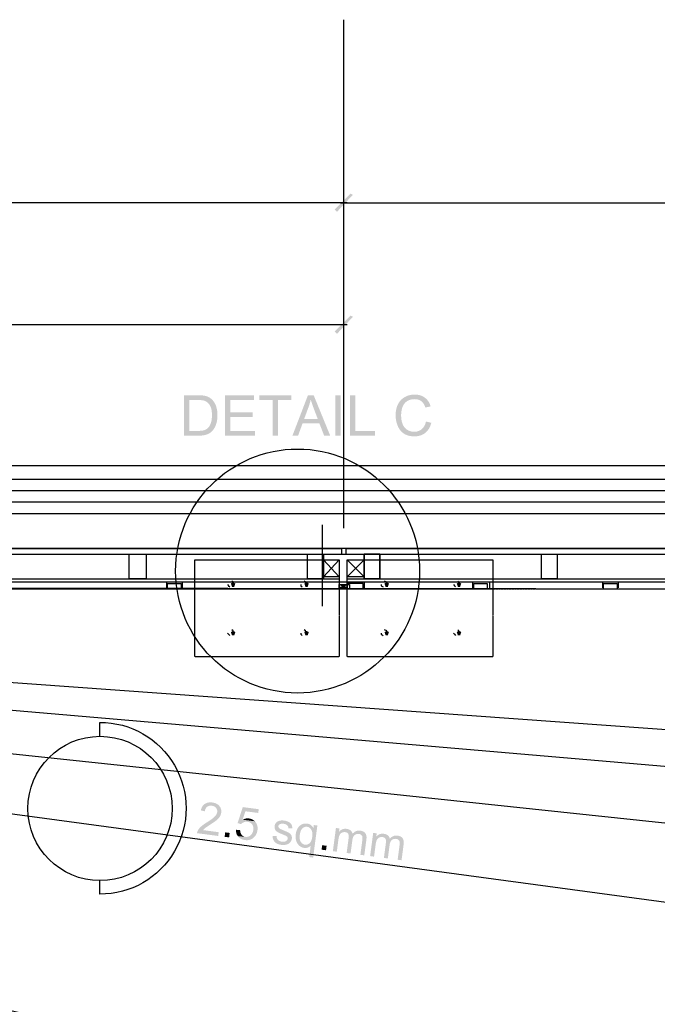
# Model space of a CAD drawing. Header units: millimetres. Extents: x 502444 to 745500, y -417645 to -375189.
# Tile 163 of 208: x 728527 to 730632, y -404149 to -400901. Entities that reach past the tile are written whole.
import ezdxf

# ---------------------------------------------------------------- set-up
doc = ezdxf.new("R2010")
doc.units = ezdxf.units.MM
doc.linetypes.add('PDF_IMPORT', pattern=[1, 0.8, -0.2])
doc.layers.add('PDF2_Geometry', color=7, linetype='Continuous')
doc.layers.add('PDF2_Solid Fills', color=7, linetype='Continuous')

msp = doc.modelspace()

# ---------------------------------------------------------------- hatches: boundary and pattern name
at = {"layer": 'PDF2_Solid Fills', "lineweight": 25, "true_color": 0x989898, "transparency": 33554559}
for points in [[(729574.59196, -401534.4156), (729626.76948, -401478.51112), (729619.31555, -401474.78415), (729567.13803, -401526.96167)], [(729567.13803, -401929.47397), (729574.59196, -401936.9279), (729626.76948, -401881.02342), (729619.31555, -401877.29645)]]:
    msp.add_hatch(color=252, dxfattribs=at).paths.add_polyline_path(points)
at = {"layer": 'PDF2_Solid Fills', "lineweight": 25, "transparency": 33554559}
for color, points in [(1, [(729830.83905, -402137.53256), (729829.72533, -402137.54075), (729826.66259, -402137.64721), (729823.64535, -402137.87742), (729820.67543, -402138.23228), (729817.751, -402138.70998), (729814.87388, -402139.31233), (729812.04226, -402140.03844), (729809.25795, -402140.88829), (729806.51914, -402141.86188), (729803.82765, -402142.96014), (729801.18347, -402144.18214), (729798.58478, -402145.52698), (729797.90781, -402145.9055), (729795.37464, -402147.42959), (729792.95066, -402149.07014), (729790.63223, -402150.82626), (729788.42298, -402152.69884), (729786.31928, -402154.68698), (729784.32477, -402156.79159), (729782.43763, -402159.01266), (729780.65604, -402161.34929), (729778.98364, -402163.80239), (729777.4186, -402166.37105), (729775.96094, -402169.05618), (729775.11291, -402170.76771), (729773.97007, -402173.2936), (729772.92914, -402175.88501), (729771.98648, -402178.54101), (729771.14209, -402181.26345), (729770.39779, -402184.05048), (729769.75175, -402186.90394), (729769.20581, -402189.822), (729768.75996, -402192.80558), (729768.41238, -402195.85466), (729768.16488, -402198.96926), (729768.01566, -402202.14938), (729767.96652, -402205.39409), (729767.97198, -402206.47779), (729768.05023, -402209.53962), (729768.22312, -402212.56959), (729768.48699, -402215.56682), (729768.84549, -402218.53219), (729769.2968, -402221.46572), (729769.8391, -402224.3665), (729770.47604, -402227.23542), (729771.20578, -402230.07159), (729772.02833, -402232.87592), (729772.9437, -402235.64839), (729773.95187, -402238.38902), (729775.05285, -402241.0969), (729775.37678, -402241.85394), (729776.69796, -402244.71285), (729778.12105, -402247.44712), (729779.64969, -402250.05672), (729781.28024, -402252.54167), (729783.01451, -402254.90105), (729784.8507, -402257.13668), (729786.79243, -402259.24766), (729788.83607, -402261.23307), (729829.11206, -402260.17394), (729828.94827, -402260.17394), (729825.95469, -402260.06657), (729823.01388, -402259.7663), (729820.12766, -402259.27313), (729817.2924, -402258.58616), (729814.51174, -402257.70628), (729811.78385, -402256.63259), (729809.11055, -402255.36601), (729806.49003, -402253.90561), (729805.31261, -402253.16768), (729803.00146, -402251.51438), (729800.84498, -402249.68093), (729798.84138, -402247.66822), (729796.99245, -402245.47717), (729795.29639, -402243.10597), (729793.75501, -402240.55642), (729792.36832, -402237.82761), (729791.13449, -402234.91956), (729790.96707, -402234.48918), (729790.04807, -402231.94963), (729789.22733, -402229.32638), (729788.50305, -402226.61851), (729787.87522, -402223.82601), (729787.34383, -402220.94981), (729786.91072, -402217.98898), (729786.57223, -402214.94444), (729786.3302, -402211.81529), (729786.18461, -402208.6015), (729786.1373, -402205.30401), (729786.16824, -402203.00833), (729786.30654, -402200.02657), (729786.55404, -402197.06393), (729786.9089, -402194.12039), (729787.37295, -402191.19505), (729787.94619, -402188.28972), (729788.6268, -402185.4026), (729789.41659, -402182.53458), (729790.3174, -402179.68476), (729790.80875, -402178.30626), (729791.9625, -402175.52832), (729793.28732, -402172.88869), (729794.78685, -402170.38828), (729796.45561, -402168.02708), (729798.29725, -402165.80509), (729800.31178, -402163.72141), (729802.49737, -402161.77695), (729804.85402, -402159.9717), (729805.34355, -402159.62685), (729807.65652, -402158.15462), (729810.09143, -402156.85619), (729812.6428, -402155.73064), (729815.3161, -402154.77797), (729818.10768, -402153.99818), (729821.02119, -402153.39218), (729824.05299, -402152.95907), (729827.2049, -402152.69975), (729830.47509, -402152.61331), (729868.80024, -402151.35673), (729866.68562, -402149.47414), (729864.45635, -402147.70711), (729864.06692, -402147.41958), (729861.77032, -402145.83998), (729859.38637, -402144.39869), (729856.91871, -402143.09389), (729854.36371, -402141.92649), (729851.72316, -402140.89739), (729848.99709, -402140.00477), (729846.18549, -402139.24955), (729843.28836, -402138.63173), (729840.30387, -402138.15039), (729837.23567, -402137.80735), (729834.08013, -402137.60172)]), (1, [(729115.79119, -402139.80368), (729069.90657, -402139.80368), (729069.90657, -402272.98356), (729117.97132, -402272.98356), (729120.88302, -402272.9499), (729124.2624, -402272.81978), (729127.52531, -402272.59322), (729130.67358, -402272.26838), (729133.70356, -402271.8471), (729136.61707, -402271.32845), (729139.41412, -402270.71244), (729141.0847, -402270.27933), (729144.27846, -402269.30937), (729147.29752, -402268.19565), (729150.1437, -402266.93816), (729152.81518, -402265.536), (729155.31377, -402263.99007), (729156.38746, -402263.24668), (729158.72409, -402261.43143), (729160.99339, -402259.3896), (729087.53322, -402257.26771), (729087.53322, -402155.52045), (729115.51822, -402155.52045), (729163.49927, -402155.4886), (729161.33551, -402153.30756), (729159.03892, -402151.25027), (729156.67317, -402149.37496), (729154.15456, -402147.6607), (729151.49945, -402146.12205), (729148.70787, -402144.7572), (729145.77616, -402143.56795), (729142.70979, -402142.5525), (729139.50511, -402141.71175), (729138.30403, -402141.4497), (729135.86549, -402141.01294), (729133.16672, -402140.64352), (729130.20953, -402140.34143), (729126.99393, -402140.10668), (729123.5181, -402139.93835), (729119.78385, -402139.83735)]), (1, [(729163.49927, -402155.4886), (729115.51822, -402155.52045), (729116.87034, -402155.525), (729120.90121, -402155.60871), (729124.60998, -402155.79342), (729127.99846, -402156.08095), (729131.06302, -402156.46948), (729133.80547, -402156.95992), (729136.22581, -402157.55135), (729138.32223, -402158.24561), (729139.22303, -402158.61412), (729141.80716, -402159.88253), (729144.2821, -402161.42482), (729146.64967, -402163.24098), (729148.90987, -402165.32921), (729151.06088, -402167.69132), (729153.10452, -402170.32641), (729155.0408, -402173.23537), (729155.81604, -402174.58839), (729156.96252, -402176.90046), (729157.99071, -402179.38358), (729158.89515, -402182.03778), (729159.68131, -402184.86212), (729160.34554, -402187.85752), (729160.88966, -402191.02398), (729161.31186, -402194.3606), (729161.61395, -402197.86737), (729161.79411, -402201.54611), (729161.85598, -402205.39409), (729161.85234, -402206.2121), (729161.77955, -402209.78256), (729161.60303, -402213.21835), (729161.3246, -402216.51949), (729160.94426, -402219.68686), (729160.46201, -402222.72048), (729159.87785, -402225.61852), (729159.19178, -402228.38281), (729158.40199, -402231.01334), (729158.08534, -402231.94144), (729156.84787, -402235.15614), (729155.47392, -402238.14972), (729153.95984, -402240.9222), (729152.30927, -402243.47265), (729150.51858, -402245.80201), (729148.58959, -402247.91026), (729147.71425, -402248.74009), (729145.41766, -402250.56535), (729142.81533, -402252.18589), (729139.90546, -402253.60261), (729136.68804, -402254.81461), (729135.19762, -402255.26046), (729132.63351, -402255.87373), (729129.81281, -402256.37509), (729126.73733, -402256.76544), (729123.40527, -402257.04387), (729119.81661, -402257.21129), (729115.97135, -402257.26771), (729087.53322, -402257.26771), (729160.99339, -402259.3896), (729163.19536, -402257.12212), (729165.32999, -402254.62807), (729167.39729, -402251.90746), (729168.6839, -402250.03943), (729170.1998, -402247.56631), (729171.62835, -402244.91758), (729172.97137, -402242.09233), (729174.22885, -402239.09056), (729175.39899, -402235.91227), (729176.48359, -402232.55745), (729176.97494, -402230.85502), (729177.69013, -402228.03159), (729178.30886, -402225.11535), (729178.83478, -402222.1063), (729179.26426, -402219.00443), (729179.59728, -402215.80976), (729179.83568, -402212.52137), (729179.97944, -402209.14108), (729180.02676, -402205.66706), (729180.02312, -402204.81903), (729179.95032, -402201.3978), (729179.77745, -402198.05208), (729179.50629, -402194.78007), (729179.13687, -402191.58267), (729178.66918, -402188.45987), (729178.10322, -402185.4117), (729177.43717, -402182.43722), (729176.67285, -402179.53736), (729175.81027, -402176.71302), (729174.84759, -402173.96147), (729173.70293, -402171.1617), (729172.33261, -402168.24181), (729170.83127, -402165.44477), (729169.19708, -402162.77056), (729167.43005, -402160.2201), (729165.53017, -402157.79248)]), (1, [(729300.95843, -402139.80368), (729204.64876, -402139.80368), (729204.64876, -402272.98356), (729304.04664, -402272.98356), (729304.04664, -402257.26771), (729222.27541, -402257.26771), (729222.27541, -402211.93539), (729295.96123, -402211.93539), (729295.96123, -402196.30961), (729222.27541, -402196.30961), (729222.27541, -402155.52045), (729300.95843, -402155.52045)]), (1, [(729423.97923, -402139.80368), (729318.4031, -402139.80368), (729318.4031, -402155.52045), (729362.28594, -402155.52045), (729362.28594, -402272.98356), (729379.91259, -402272.98356), (729379.91259, -402155.52045), (729423.97923, -402155.52045)]), (1, [(729497.57407, -402139.80368), (729478.58438, -402139.80368), (729427.4314, -402272.98356), (729446.14813, -402272.98356), (729460.77756, -402232.64844), (729516.47277, -402232.64844), (729465.86574, -402218.29471), (729480.49335, -402179.23072), (729480.62438, -402178.87404), (729481.72718, -402175.75853), (729482.76629, -402172.63756), (729483.74171, -402169.51022), (729484.65525, -402166.37833), (729485.5051, -402163.24007), (729486.28944, -402160.09727), (729487.01191, -402156.94809), (729487.67067, -402153.79436)]), (1, [(729497.57407, -402139.80368), (729487.67067, -402153.79436), (729488.3622, -402156.15283), (729489.17201, -402158.78609), (729490.0619, -402161.56949), (729491.03368, -402164.50211), (729492.08735, -402167.58395), (729493.2229, -402170.81593), (729494.44036, -402174.19804), (729495.7397, -402177.73029), (729497.12093, -402181.41085), (729511.02244, -402218.29471), (729465.86574, -402218.29471), (729516.47277, -402232.64844), (729532.01028, -402272.98356), (729552.09004, -402272.98356)]), (1, [(729569.17075, -402272.98356), (729569.17075, -402139.80368), (729586.79741, -402139.80368), (729586.79741, -402272.98356)]), (1, [(729634.76935, -402139.80368), (729617.1427, -402139.80368), (729617.1427, -402272.98356), (729700.36796, -402272.98356), (729700.36796, -402257.26771), (729634.76935, -402257.26771)]), (1, [(729868.80024, -402151.35673), (729830.47509, -402152.61331), (729830.55152, -402152.61331), (729833.80716, -402152.72068), (729836.92267, -402153.03459), (729839.89441, -402153.55506), (729842.72785, -402154.28025), (729845.41935, -402155.2129), (729847.9689, -402156.35028), (729850.3765, -402157.69512), (729852.64399, -402159.24469), (729853.97063, -402160.30745), (729855.87596, -402162.08268), (729857.66847, -402164.06991), (729859.35179, -402166.26732), (729860.92229, -402168.67493), (729862.38178, -402171.29272), (729863.73025, -402174.12252), (729864.9659, -402177.1616), (729866.09236, -402180.41178), (729883.44605, -402176.32358), (729882.57618, -402173.54655), (729881.51159, -402170.61484), (729880.33054, -402167.80051), (729879.03301, -402165.10174), (729877.61902, -402162.51943), (729876.08675, -402160.05359), (729874.43982, -402157.70513), (729872.67643, -402155.47223), (729870.79656, -402153.3567)]), (1, [(729868.09051, -402226.28912), (729868.05957, -402226.43016), (729867.26432, -402229.68852), (729866.33804, -402232.78311), (729865.28073, -402235.713), (729864.09058, -402238.48002), (729862.7694, -402241.08234), (729861.31537, -402243.52088), (729859.73213, -402245.79473), (729858.01606, -402247.90571), (729856.16895, -402249.85199), (729854.189, -402251.63449), (729853.65398, -402252.07215), (729851.35192, -402253.77277), (729848.94432, -402255.2732), (729846.43116, -402256.57345), (729843.81064, -402257.67352), (729841.08457, -402258.57433), (729838.25113, -402259.27404), (729835.31214, -402259.77449), (729832.26578, -402260.07476), (729829.11206, -402260.17394), (729788.83607, -402261.23307), (729790.98345, -402263.09473), (729793.23273, -402264.83083), (729795.58574, -402266.44227), (729796.49746, -402267.02369), (729798.75949, -402268.3385), (729801.12706, -402269.53867), (729803.59835, -402270.62509), (729806.1752, -402271.59687), (729808.8576, -402272.454), (729811.64372, -402273.19739), (729814.5354, -402273.82613), (729817.53262, -402274.34023), (729820.63357, -402274.74059), (729823.84007, -402275.0263), (729827.1503, -402275.19736), (729830.56608, -402275.25468), (729833.41044, -402275.20009), (729836.53141, -402275.00901), (729839.57777, -402274.67962), (729842.54587, -402274.21193), (729845.43755, -402273.60685), (729848.25461, -402272.86437), (729850.99342, -402271.98449), (729853.6558, -402270.96631), (729856.24175, -402269.80982), (729858.75126, -402268.51594), (729861.18252, -402267.08466), (729863.53917, -402265.51507), (729865.81939, -402263.80809), (729866.64922, -402263.13658), (729868.70561, -402261.3377), (729870.66372, -402259.42327), (729872.52356, -402257.39327), (729874.28513, -402255.24772), (729875.94844, -402252.98661), (729877.51347, -402250.60994), (729878.98024, -402248.11862), (729880.34873, -402245.51084), (729881.61896, -402242.7875), (729882.79092, -402239.94951), (729883.8646, -402236.99505), (729884.84002, -402233.92504), (729885.71717, -402230.74037)]), (256, [(729231.71111, -402756.86037), (729224.25718, -402760.58733), (729227.98415, -402771.76823), (729235.43808, -402771.76823), (729239.16504, -402760.58733)]), (256, [(729473.96388, -402756.86037), (729466.50995, -402760.58733), (729470.23692, -402771.76823), (729477.69085, -402771.76823), (729481.41782, -402760.58733)]), (256, [(729738.57845, -402756.86037), (729731.12452, -402760.58733), (729734.85149, -402771.76823), (729742.30542, -402771.76823), (729746.03238, -402760.58733)]), (256, [(729977.10426, -402756.86037), (729969.65033, -402760.58733), (729973.37729, -402771.76823), (729980.83123, -402771.76823), (729984.55819, -402760.58733)]), (256, [(729231.71111, -402917.11989), (729224.25718, -402920.84686), (729227.98415, -402932.02776), (729235.43808, -402932.02776), (729239.16504, -402920.84686)]), (256, [(729473.96388, -402917.11989), (729466.50995, -402920.84686), (729470.23692, -402932.02776), (729477.69085, -402932.02776), (729481.41782, -402920.84686)]), (256, [(729738.57845, -402917.11989), (729731.12452, -402920.84686), (729734.85149, -402932.02776), (729742.30542, -402932.02776), (729746.03238, -402920.84686)]), (256, [(729977.10426, -402917.11989), (729969.65033, -402920.84686), (729973.37729, -402932.02776), (729980.83123, -402932.02776), (729984.55819, -402920.84686)]), (1, [(729187.87377, -403496.78955), (729161.70494, -403493.84418), (729162.92967, -403494.03253), (729165.49377, -403494.61669), (729167.86316, -403495.43197), (729170.04147, -403496.48018), (729172.02689, -403497.75859), (729173.8194, -403499.26903), (729175.41901, -403501.0115), (729176.833, -403503.04968), (729177.94672, -403505.2107), (729178.73652, -403507.46362), (729179.2042, -403509.80845), (729179.34797, -403512.24699), (729179.16963, -403514.77652), (729178.80385, -403516.72008), (729178.15781, -403518.84925), (729177.25337, -403520.98206), (729176.09052, -403523.1167), (729174.67106, -403525.25406), (729172.9932, -403527.39507), (729171.05511, -403529.53789), (729169.89043, -403530.70894), (729168.57835, -403531.93822), (729167.12614, -403533.21845), (729165.53017, -403534.55146), (729163.79407, -403535.93451), (729161.91785, -403537.36943), (729159.89787, -403538.85712), (729157.73775, -403540.39577), (729155.4357, -403541.98628), (729152.99352, -403543.62866), (729150.40757, -403545.32108), (729147.6815, -403547.06719), (729144.8153, -403548.86334), (729143.89812, -403549.43202), (729141.37587, -403551.03164), (729138.981, -403552.59667), (729136.7117, -403554.12804), (729134.56979, -403555.62756), (729132.55344, -403557.09159), (729130.6663, -403558.52287), (729128.90472, -403559.9214), (729127.26872, -403561.28534), (729125.76192, -403562.61653), (729124.4462, -403563.83398), (729122.5627, -403565.7102), (729120.8266, -403567.61554), (729119.23427, -403569.55182), (729117.78752, -403571.51539), (729116.48454, -403573.50808), (729115.32714, -403575.52988), (729114.54281, -403577.11403), (729113.64746, -403579.43428), (729113.00507, -403581.84188), (729112.62109, -403584.33593), (729182.44528, -403593.57964), (729184.09585, -403581.11578), (729132.28593, -403574.25693), (729133.1831, -403573.19416), (729134.84094, -403571.41257), (729136.68076, -403569.65464), (729138.69711, -403567.92127), (729138.71349, -403567.90853), (729139.80173, -403567.07142), (729141.17751, -403566.07053), (729142.84081, -403564.90767), (729144.78801, -403563.58103), (729147.02273, -403562.09243), (729149.54316, -403560.44095), (729152.34748, -403558.62478), (729155.44116, -403556.64756), (729158.0908, -403554.93785), (729160.7186, -403553.21631), (729163.20446, -403551.56029), (729165.54655, -403549.9716), (729167.7467, -403548.44933), (729169.80126, -403546.99348), (729171.71388, -403545.60406), (729173.48455, -403544.28106), (729175.11146, -403543.02448), (729176.5946, -403541.83524), (729177.93398, -403540.71151), (729178.4872, -403540.22653), (729180.55268, -403538.3221), (729182.43982, -403536.42677), (729184.15044, -403534.54236), (729185.68454, -403532.66887), (729187.0403, -403530.80448), (729188.21771, -403528.95009), (729188.43427, -403528.57703), (729189.62442, -403526.31137), (729190.62168, -403524.00385), (729191.42785, -403521.65357), (729192.04113, -403519.26326), (729192.4615, -403516.82926), (729192.63439, -403515.23238), (729192.75085, -403512.71104), (729192.6635, -403510.25066), (729192.37415, -403507.85306), (729191.87916, -403505.51643), (729191.18218, -403503.24258), (729190.28319, -403501.02879), (729189.18039, -403498.87868)]), (1, [(729163.41374, -403483.14645), (729161.86326, -403482.96265), (729159.10261, -403482.747), (729156.43477, -403482.68513), (729153.85793, -403482.77703), (729151.37389, -403483.02452), (729148.98084, -403483.42579), (729146.67878, -403483.98265), (729144.46954, -403484.69237), (729142.34946, -403485.5586), (729140.32402, -403486.57769), (729138.38774, -403487.75147), (729137.43962, -403488.41479), (729135.66349, -403489.83151), (729134.00565, -403491.39472), (729132.46791, -403493.10443), (729131.05028, -403494.95882), (729129.75458, -403496.95879), (729128.57534, -403499.10616), (729127.51985, -403501.39912), (729126.58265, -403503.83766), (729125.76556, -403506.42269), (729125.06857, -403509.15422), (729138.22032, -403512.28793), (729138.71167, -403509.58279), (729139.41229, -403507.04689), (729140.31674, -403504.71935), (729141.42318, -403502.59837), (729142.73526, -403500.68484), (729144.25298, -403498.97877), (729145.9727, -403497.47925), (729147.43765, -403496.46198), (729149.48675, -403495.35735), (729151.66688, -403494.51843), (729153.97985, -403493.94791), (729156.42203, -403493.64583), (729158.99706, -403493.61034), (729161.70494, -403493.84418), (729187.87377, -403496.78955), (729186.36515, -403494.76228), (729185.28236, -403493.49842), (729183.67911, -403491.86878), (729181.94666, -403490.37108), (729180.08317, -403489.00623), (729178.09048, -403487.77422), (729175.96859, -403486.67323), (729173.71749, -403485.70328), (729171.33536, -403484.86617), (729168.82584, -403484.1619), (729166.1853, -403483.58775)]), (1, [(729316.21569, -403505.28077), (729263.68513, -403498.32637), (729246.26957, -403551.22453), (729258.23662, -403554.42103), (729259.00276, -403553.55571), (729260.74796, -403551.88876), (729262.68787, -403550.41563), (729264.81887, -403549.1354), (729267.1464, -403548.04988), (729269.00625, -403547.41022), (729271.35198, -403546.857), (729273.77232, -403546.56128), (729276.26546, -403546.52033), (729278.83321, -403546.7378), (729307.26952, -403550.37196), (729305.88464, -403548.41293), (729304.68175, -403546.91341), (729303.02937, -403545.09633), (729262.96994, -403539.72608), (729272.42021, -403512.09231), (729314.57422, -403517.67274)]), (1, [(729283.80674, -403535.73979), (729281.9651, -403535.54871), (729279.58479, -403535.45681), (729277.2063, -403535.53961), (729274.82963, -403535.79894), (729272.45478, -403536.23387), (729270.08175, -403536.84351), (729267.71054, -403537.62875), (729265.33751, -403538.58961), (729262.96994, -403539.72608), (729303.02937, -403545.09633), (729301.27871, -403543.43576), (729299.43161, -403541.92896), (729297.48987, -403540.57866), (729295.45169, -403539.38396), (729293.31523, -403538.34394), (729291.08233, -403537.45951), (729288.7548, -403536.73159), (729286.32899, -403536.15744)]), (1, [(729307.26952, -403550.37196), (729278.83321, -403546.7378), (729280.16167, -403546.94344), (729282.68574, -403547.5094), (729285.04239, -403548.28555), (729287.23344, -403549.27188), (729289.25888, -403550.46749), (729291.11872, -403551.8733), (729292.81115, -403553.48928), (729294.33978, -403555.31455), (729295.46625, -403557.00697), (729296.51445, -403559.01149), (729297.34611, -403561.14067), (729297.95756, -403563.39359), (729298.35064, -403565.77025), (729298.52534, -403568.27067), (729298.48167, -403570.89575), (729298.2178, -403573.64365), (729298.05765, -403574.74464), (729297.53901, -403577.38336), (729296.85476, -403579.86739), (729296.00309, -403582.19675), (729294.98582, -403584.37051), (729293.80294, -403586.38958), (729292.45265, -403588.25398), (729290.93674, -403589.96369), (729289.25342, -403591.51689), (729288.35626, -403592.2339), (729286.29624, -403593.64607), (729284.16706, -403594.78891), (729281.96691, -403595.66424), (729279.69761, -403596.27023), (729277.35552, -403596.60872), (729274.94428, -403596.67787), (729272.46388, -403596.47951), (729247.11396, -403594.08555), (729248.62986, -403595.96268), (729249.4142, -403596.83619), (729251.05567, -403598.46765), (729252.8136, -403599.96444), (729254.688, -403601.32929), (729256.67705, -403602.56039), (729258.78257, -403603.65774), (729261.00455, -403604.62224), (729263.34301, -403605.45207), (729265.79792, -403606.14905), (729268.36749, -403606.71229), (729271.05171, -403607.14267), (729271.75597, -403607.23002), (729274.35648, -403607.46023), (729276.89147, -403607.53484), (729279.36277, -403607.45113), (729281.76855, -403607.21091), (729284.10883, -403606.8151), (729286.38359, -403606.26097), (729288.59465, -403605.55034), (729290.74021, -403604.68229), (729292.82025, -403603.65865), (729294.83659, -403602.47577), (729296.78742, -403601.13822), (729298.67275, -403599.64233), (729300.49255, -403597.98995), (729302.19044, -403596.25931), (729303.76821, -403594.43677), (729305.21677, -403592.53235), (729306.53613, -403590.5433), (729307.72447, -403588.47235), (729308.78542, -403586.31952), (729309.71352, -403584.08298), (729310.51423, -403581.76454), (729311.18392, -403579.36331), (729311.72259, -403576.87927), (729312.13386, -403574.31243), (729312.21939, -403573.62819), (729312.45051, -403571.00402), (729312.52148, -403568.44537), (729312.43049, -403565.95406), (729312.17754, -403563.52825), (729311.76262, -403561.16887), (729311.18756, -403558.87683), (729310.45054, -403556.65029), (729309.55156, -403554.49109), (729308.49061, -403552.39922)]), (1, [(729373.60332, -403549.93429), (729372.08196, -403551.82507), (729371.89998, -403552.07985), (729370.63339, -403554.13168), (729369.63614, -403556.30726), (729368.9064, -403558.60295), (729368.44235, -403561.02056), (729368.31496, -403562.26531), (729368.28402, -403564.70021), (729368.5479, -403567.07233), (729369.11204, -403569.38439), (729369.97099, -403571.63277), (729370.69891, -403573.11591), (729371.95821, -403575.07402), (729373.48867, -403576.87836), (729375.2921, -403578.52438), (729377.36668, -403580.01571), (729378.08369, -403580.4743), (729379.53043, -403581.32779), (729381.21558, -403582.23769), (729383.13547, -403583.20492), (729385.29194, -403584.22856), (729387.68499, -403585.31044), (729390.31279, -403586.44873), (729393.17899, -403587.64525), (729396.27994, -403588.89819), (729398.94596, -403589.97916), (729401.87767, -403591.22845), (729404.34351, -403592.36128), (729406.34712, -403593.37492), (729407.88303, -403594.27117), (729408.95672, -403595.04823), (729409.94124, -403596.02365), (729411.22602, -403597.95537), (729411.86477, -403600.10456), (729411.85931, -403602.47123), (729411.78652, -403602.94528), (729411.14777, -403605.12541), (729410.03587, -403607.09444), (729408.45809, -403608.85329), (729406.41081, -403610.39922), (729404.83486, -403611.2518), (729402.8731, -403611.95606), (729400.67659, -403612.41556), (729398.24169, -403612.62939), (729395.57204, -403612.59663), (729392.66398, -403612.31911), (729418.39606, -403616.21896), (729420.01205, -403614.54656), (729420.67082, -403613.75585), (729422.10847, -403611.75315), (729423.2968, -403609.66401), (729424.23764, -403607.48571), (729424.92917, -403605.22004), (729425.37138, -403602.86612), (729425.57884, -403600.48763), (729425.54244, -403597.98813), (729425.22398, -403595.6333), (729424.62344, -403593.42405), (729423.74084, -403591.36039), (729423.02565, -403590.08653), (729421.66625, -403588.16208), (729420.06846, -403586.40414), (729418.22864, -403584.81363), (729416.14496, -403583.39054), (729415.7355, -403583.15397), (729414.30149, -403582.36781), (729412.63273, -403581.50886), (729410.72921, -403580.57985), (729408.59094, -403579.57987), (729406.21973, -403578.50709), (729403.61376, -403577.36425), (729400.77305, -403576.14953), (729397.69757, -403574.86383), (729394.52383, -403573.52355), (729391.65763, -403572.29518), (729389.39197, -403571.30338), (729387.73595, -403570.54998), (729386.68046, -403570.03315), (729385.37383, -403569.21788), (729383.47942, -403567.64011), (729382.16552, -403565.91675), (729382.0909, -403565.78663), (729381.24651, -403563.54645), (729381.18282, -403561.16705), (729381.40848, -403560.0597), (729382.3111, -403558.04518), (729383.81426, -403556.27814), (729385.91796, -403554.75678), (729386.84788, -403554.28454), (729388.68407, -403553.66035), (729390.82416, -403553.26818), (729393.26634, -403553.10895), (729396.01425, -403553.18447), (729399.06243, -403553.49111)]), (1, [(729399.5374, -403542.7042), (729397.81222, -403542.50857), (729395.3209, -403542.34387), (729392.88418, -403542.32749), (729390.49841, -403542.45943), (729388.16906, -403542.73786), (729385.96345, -403543.15369), (729383.47032, -403543.79153), (729381.27381, -403544.5604), (729379.37575, -403545.45938), (729379.31206, -403545.49487), (729377.21928, -403546.76874), (729375.31758, -403548.24915), (729373.60332, -403549.93429), (729399.06243, -403553.49111), (729399.703, -403553.5821), (729402.39814, -403554.11803), (729404.8112, -403554.86324), (729406.94401, -403555.81864), (729408.79658, -403556.98423), (729410.36889, -403558.36), (729411.18053, -403559.2972), (729412.43983, -403561.2171), (729413.34792, -403563.34809), (729413.90842, -403565.68837), (729414.11951, -403568.23973), (729427.02923, -403568.1906), (729426.99101, -403567.25704), (729426.7599, -403564.57009), (729426.35772, -403562.0715), (729425.7863, -403559.76216), (729425.04746, -403557.64209), (729424.13573, -403555.71127), (729423.95375, -403555.38644), (729422.73449, -403553.58938), (729421.23496, -403551.8915), (729419.45519, -403550.29279), (729417.39153, -403548.79509), (729415.0458, -403547.39566), (729413.66638, -403546.69321), (729411.58998, -403545.77148), (729409.40257, -403544.95166), (729407.10416, -403544.23556), (729404.69473, -403543.62229), (729402.17066, -403543.11092)]), (1, [(729451.78771, -403559.69665), (729449.96972, -403561.41455), (729448.2682, -403563.31625), (729446.68133, -403565.39811), (729445.20911, -403567.66468), (729444.74505, -403568.44446), (729443.58584, -403570.57455), (729442.53217, -403572.78743), (729441.58405, -403575.08312), (729440.7433, -403577.46252), (729440.00628, -403579.92381), (729439.37662, -403582.46881), (729438.85434, -403585.09661), (729438.4376, -403587.80812), (729438.14098, -403590.39953), (729437.93534, -403593.22569), (729437.86072, -403595.96996), (729437.91714, -403598.63325), (729438.10822, -403601.21556), (729438.4285, -403603.71597), (729438.87982, -403606.13541), (729439.46397, -403608.47295), (729440.18098, -403610.72951), (729441.02719, -403612.90509), (729442.00624, -403614.99878), (729443.11633, -403617.01149), (729444.35926, -403618.9423), (729445.56033, -403620.60197), (729447.22727, -403622.64106), (729448.98703, -403624.5009), (729450.83777, -403626.18059), (729452.77951, -403627.68284), (729454.81041, -403629.00402), (729456.93413, -403630.14595), (729459.14883, -403631.10862), (729461.45453, -403631.89296), (729463.84939, -403632.49714), (729466.33525, -403632.92115), (729468.30064, -403633.10859), (729470.83927, -403633.12497), (729473.35243, -403632.88748), (729475.84375, -403632.39523), (729478.30959, -403631.64729), (729479.3214, -403631.26149), (729481.75084, -403630.14504), (729483.95281, -403628.8466), (729485.9273, -403627.36528), (729487.67613, -403625.7038), (729468.82839, -403622.40267), (729466.52451, -403621.9559), (729464.24429, -403621.19886), (729462.10602, -403620.14974), (729460.10787, -403618.80673), (729458.25167, -403617.16981), (729456.53923, -403615.2399), (729454.96691, -403613.0161), (729454.56474, -403612.35915), (729453.59296, -403610.48475), (729452.78315, -403608.4593), (729452.13893, -403606.28463), (729451.6585, -403603.95891), (729451.34004, -403601.48398), (729451.18353, -403598.858), (729451.19263, -403596.08006), (729451.36551, -403593.15381), (729451.70036, -403590.07652), (729451.89508, -403588.69983), (729452.42282, -403585.66075), (729453.06158, -403582.81821), (729453.8077, -403580.17403), (729454.66301, -403577.7273), (729455.6275, -403575.47711), (729456.70119, -403573.42528), (729457.88407, -403571.56998), (729459.17613, -403569.91214), (729460.57556, -403568.45174), (729461.99865, -403567.21427), (729464.11327, -403565.71293), (729466.30068, -403564.54371), (729468.56269, -403563.70932), (729470.89751, -403563.20797), (729473.30693, -403563.04146), (729475.78733, -403563.20797)]), (1, [(729475.91836, -403552.81505), (729473.4416, -403552.57756), (729470.88477, -403552.52479), (729468.36434, -403552.67583), (729465.8803, -403553.02705), (729463.43448, -403553.58119), (729461.02505, -403554.33732), (729458.65203, -403555.29453), (729457.9332, -403555.63211), (729455.76945, -403556.80498), (729453.72034, -403558.15982), (729451.78771, -403559.69665), (729475.78733, -403563.20797), (729475.82009, -403563.21252), (729478.18038, -403563.6884), (729480.40782, -403564.46636), (729482.50788, -403565.54642), (729484.47873, -403566.92765), (729496.67144, -403567.73292), (729495.66145, -403565.86762), (729494.27657, -403563.70023), (729492.76068, -403561.72573), (729491.11375, -403559.94141), (729489.3358, -403558.34908), (729487.42682, -403556.94783), (729485.38681, -403555.73857), (729483.2176, -403554.72039), (729480.91555, -403553.89419), (729478.48065, -403553.25908)]), (1, [(729509.69944, -403559.04698), (729498.0272, -403557.50196), (729496.67144, -403567.73292), (729484.47873, -403566.92765), (729486.31856, -403568.61097), (729488.02918, -403570.59548), (729489.61059, -403572.88297), (729490.32941, -403574.14683), (729491.22658, -403576.07947), (729491.96906, -403578.15496), (729492.55504, -403580.37421), (729492.98997, -403582.73632), (729493.2684, -403585.24129), (729493.39215, -403587.89002), (729493.36121, -403590.68251), (729493.17559, -403593.61786), (729492.83711, -403596.69606), (729492.81891, -403596.82982), (729492.33302, -403599.89256), (729491.72339, -403602.75603), (729490.99182, -403605.42113), (729490.13833, -403607.88788), (729489.16292, -403610.15445), (729488.06193, -403612.22175), (729486.84084, -403614.09069), (729485.49783, -403615.75946), (729484.03106, -403617.22986), (729482.64437, -403618.40182), (729480.49699, -403619.89861), (729478.28775, -403621.06329), (729476.01663, -403621.89585), (729473.68181, -403622.3963), (729471.28695, -403622.56554), (729468.82839, -403622.40267), (729487.67613, -403625.7038), (729482.71534, -403663.16817), (729495.68511, -403664.88516)]), (1, [(729582.62095, -403568.70015), (729571.01968, -403567.16423), (729560.88699, -403643.67894), (729573.85858, -403645.39684), (729579.116, -403605.69865), (729579.37441, -403603.87703), (729579.86576, -403600.96442), (729580.42444, -403598.29021), (729581.04864, -403595.85531), (729581.74198, -403593.65789), (729582.49902, -403591.69978), (729583.32339, -403589.98007), (729584.02402, -403588.77444), (729585.49443, -403586.75446), (729587.18321, -403585.02655), (729589.08854, -403583.59072), (729591.21226, -403582.44697), (729592.02935, -403582.09666), (729594.36599, -403581.32415), (729581.19968, -403579.43519)]), (1, [(729203.62966, -403596.38397), (729205.58595, -403581.61441), (729220.35733, -403583.56979), (729218.40104, -403598.33935)]), (1, [(729254.78627, -403573.832), (729241.01579, -403573.18142), (729241.00669, -403573.46531), (729241.01579, -403576.08675), (729241.19231, -403578.62538), (729241.53625, -403581.08212), (729242.0458, -403583.45606), (729242.7264, -403585.74719), (729243.57262, -403587.95553), (729244.58625, -403590.08107), (729245.7673, -403592.12471), (729247.11396, -403594.08555), (729272.46388, -403596.47951), (729272.42566, -403596.47405), (729269.92343, -403595.99635), (729267.58497, -403595.25751), (729265.41031, -403594.2557), (729263.40124, -403592.99276), (729261.55413, -403591.46776), (729259.87445, -403589.68071), (729258.63334, -403588.05107), (729257.50688, -403586.14118), (729256.57332, -403584.04749), (729255.83448, -403581.76909), (729255.29036, -403579.30781), (729254.94095, -403576.66181)]), (1, [(729374.95908, -403593.77345), (729361.86556, -403594.09283), (729361.8692, -403594.16744), (729362.07302, -403596.86167), (729362.4388, -403599.42669), (729362.96291, -403601.86341), (729363.64533, -403604.17183), (729364.48791, -403606.35287), (729365.4888, -403608.40471), (729366.64802, -403610.32824), (729367.97102, -403612.12348), (729369.44688, -403613.79134), (729369.54515, -403613.89051), (729371.01738, -403615.2672), (729372.6461, -403616.53925), (729374.43133, -403617.70847), (729376.37489, -403618.77397), (729378.47494, -403619.73665), (729380.73151, -403620.59469), (729383.14275, -403621.349), (729385.71414, -403622.00049), (729388.44203, -403622.54734), (729391.32461, -403622.99137), (729393.61392, -403623.2416), (729396.14528, -403623.38809), (729398.61657, -403623.39082), (729401.026, -403623.24979), (729403.37537, -403622.96317), (729405.66105, -403622.53278), (729407.88486, -403621.95772), (729410.27062, -403621.17157), (729412.55084, -403620.19524), (729414.66546, -403619.0433), (729416.61265, -403617.71848), (729418.39606, -403616.21896), (729392.66398, -403612.31911), (729392.18537, -403612.25178), (729389.4684, -403611.74678), (729386.98982, -403611.05162), (729384.74964, -403610.16901), (729382.74421, -403609.09714), (729380.97718, -403607.83784), (729379.44672, -403606.39018), (729378.37849, -403605.11268), (729377.16286, -403603.22007), (729376.21474, -403601.14004), (729375.5305, -403598.87164), (729375.11012, -403596.41582)]), (1, [(729606.05279, -403570.04316), (729603.96547, -403569.83298), (729601.42684, -403569.762), (729598.95736, -403569.90668), (729596.5625, -403570.26609), (729594.2386, -403570.83933), (729591.98568, -403571.6264), (729590.95931, -403572.07316), (729588.72458, -403573.21054), (729586.63181, -403574.51625), (729584.67915, -403575.98939), (729582.87026, -403577.62903), (729581.19968, -403579.43519), (729594.36599, -403581.32415), (729596.75539, -403580.86738), (729599.19394, -403580.72634), (729601.68343, -403580.90105), (729625.04248, -403583.31138), (729624.05979, -403581.07757), (729622.82232, -403579.01846), (729621.32098, -403577.13405), (729619.56486, -403575.42433), (729617.81421, -403574.10315), (729615.85063, -403572.94212), (729613.69234, -403571.95578), (729611.34115, -403571.14324), (729608.79524, -403570.5063)]), (1, [(729625.04248, -403583.31138), (729601.68343, -403580.90105), (729604.17657, -403581.38056), (729606.58054, -403582.21131), (729608.5987, -403583.35779), (729610.23471, -403584.82), (729611.48492, -403586.59795), (729611.98173, -403587.61614), (729612.65505, -403589.58699), (729613.08817, -403591.80988), (729613.27925, -403594.28391), (729613.23011, -403597.00907), (729612.94076, -403599.98628), (729606.3567, -403649.69887), (729619.32647, -403651.41586), (729625.21355, -403606.96251), (729625.51745, -403604.98074), (729626.10343, -403602.17551), (729626.84045, -403599.61413), (729627.73216, -403597.2966), (729628.77491, -403595.2202), (729629.97416, -403593.38766), (729631.32264, -403591.79714), (729632.8258, -403590.44866), (729633.12243, -403590.22574), (729635.15515, -403588.9173), (729637.29707, -403587.91003), (729625.89597, -403586.30496), (729625.76312, -403585.7199)]), (1, [(729651.30594, -403576.03397), (729649.0239, -403575.81741), (729646.66179, -403575.78011), (729644.35064, -403575.94207), (729642.09226, -403576.30239), (729639.88847, -403576.85925), (729637.732, -403577.61447), (729635.63012, -403578.56896), (729633.5792, -403579.7209), (729631.58105, -403581.06938), (729629.63386, -403582.61712), (729627.73944, -403584.36232), (729625.89597, -403586.30496), (729637.29707, -403587.91003), (729639.54635, -403587.20395), (729641.90118, -403586.79904), (729644.3652, -403586.69531), (729646.93477, -403586.89185), (729670.05178, -403588.24215), (729669.11094, -403586.35137), (729667.9863, -403584.61982), (729666.65238, -403583.02749), (729665.04003, -403581.49794), (729663.23478, -403580.14492), (729661.23482, -403578.96932), (729659.04377, -403577.96934), (729656.658, -403577.14769), (729654.07751, -403576.50257)]), (1, [(729670.05178, -403588.24215), (729646.93477, -403586.89185), (729647.84103, -403587.03471), (729650.29595, -403587.68074), (729652.4961, -403588.67344), (729654.43965, -403590.011), (729656.21942, -403591.80897), (729657.51695, -403593.83897), (729658.32494, -403596.09735), (729658.49782, -403597.12736), (729658.64159, -403599.1337), (729658.61975, -403601.53038), (729658.42503, -403604.31924), (729658.06471, -403607.49844), (729651.68082, -403655.69968), (729664.5778, -403657.40666), (729671.5331, -403604.88429), (729671.75694, -403602.92527), (729671.94074, -403600.08091), (729671.93892, -403597.39396), (729671.74602, -403594.86807), (729671.36932, -403592.49959), (729670.80518, -403590.29125)]), (1, [(729705.55077, -403584.97468), (729693.94949, -403583.43877), (729683.81681, -403659.95348), (729696.78839, -403661.67047), (729702.04582, -403621.97228), (729702.30423, -403620.15156), (729702.79558, -403617.23896), (729703.35426, -403614.56476), (729703.97845, -403612.12894), (729704.6718, -403609.93244), (729705.42884, -403607.97432), (729706.25321, -403606.2546), (729706.95384, -403605.04898), (729708.42424, -403603.029), (729710.11302, -403601.30018), (729712.01836, -403599.86526), (729714.14208, -403598.72151), (729714.95917, -403598.3712), (729717.2958, -403597.59869), (729704.1295, -403595.70973)]), (1, [(729728.98261, -403586.3177), (729726.89529, -403586.1066), (729724.35666, -403586.03654), (729721.88718, -403586.18122), (729719.49231, -403586.54063), (729717.16842, -403587.11387), (729714.9155, -403587.90094), (729713.88912, -403588.3477), (729711.6544, -403589.48508), (729709.56162, -403590.79079), (729707.60897, -403592.26301), (729705.80008, -403593.90357), (729704.1295, -403595.70973), (729717.2958, -403597.59869), (729719.68521, -403597.14101), (729722.12375, -403596.99997), (729724.61325, -403597.17558), (729747.9723, -403599.58501), (729746.9896, -403597.3521), (729745.75213, -403595.29208), (729744.25079, -403593.40767), (729742.49468, -403591.69887), (729740.74402, -403590.37678), (729738.78045, -403589.21666), (729736.62216, -403588.23032), (729734.27097, -403587.41778), (729731.72506, -403586.77993)]), (1, [(729747.9723, -403599.58501), (729724.61325, -403597.17558), (729727.10639, -403597.65419), (729729.51035, -403598.48493), (729731.52852, -403599.63232), (729733.16452, -403601.09363), (729734.41473, -403602.87158), (729734.91154, -403603.88976), (729735.58487, -403605.86153), (729736.01798, -403608.08442), (729736.20906, -403610.55845), (729736.15993, -403613.28361), (729735.87058, -403616.25991), (729729.28651, -403665.97341), (729742.25628, -403667.69039), (729748.14336, -403623.23614), (729748.44727, -403621.25437), (729749.03325, -403618.45004), (729749.77027, -403615.88866), (729750.66197, -403613.57114), (729751.70472, -403611.49474), (729752.90398, -403609.66128), (729754.25245, -403608.07077), (729755.75562, -403606.7223), (729756.05225, -403606.49937), (729758.08497, -403605.19184), (729760.22688, -403604.18366), (729748.82579, -403602.5795), (729748.69294, -403601.99353)]), (1, [(729774.23576, -403592.30851), (729771.95372, -403592.09104), (729769.59161, -403592.05465), (729767.28046, -403592.21661), (729765.02208, -403592.57693), (729762.81829, -403593.13379), (729760.66182, -403593.88901), (729758.55994, -403594.84259), (729756.50901, -403595.99453), (729754.51087, -403597.34392), (729752.56367, -403598.89075), (729750.66925, -403600.63686), (729748.82579, -403602.5795), (729760.22688, -403604.18366), (729762.47616, -403603.47849), (729764.83099, -403603.07358), (729767.29501, -403602.96894), (729769.86458, -403603.16548), (729792.9816, -403604.51578), (729792.04076, -403602.625), (729790.91612, -403600.89345), (729789.5822, -403599.30112), (729787.96985, -403597.77248), (729786.1646, -403596.41854), (729784.16463, -403595.24295), (729781.97358, -403594.24296), (729779.58781, -403593.42132), (729777.00733, -403592.7762)]), (1, [(729523.56274, -403638.73817), (729525.51903, -403623.96861), (729540.29041, -403625.92399), (729538.33411, -403640.69355)]), (1, [(729792.9816, -403604.51578), (729769.86458, -403603.16548), (729770.77085, -403603.30834), (729773.22577, -403603.95437), (729775.42591, -403604.94707), (729777.36947, -403606.28463), (729779.14924, -403608.0826), (729780.44676, -403610.1126), (729781.25476, -403612.37098), (729781.42764, -403613.4019), (729781.57141, -403615.40733), (729781.54957, -403617.80401), (729781.35485, -403620.59287), (729780.99452, -403623.77298), (729774.61064, -403671.97331), (729787.50762, -403673.68029), (729794.46292, -403621.15792), (729794.68675, -403619.1989), (729794.87056, -403616.35453), (729794.86874, -403613.66759), (729794.67584, -403611.1417), (729794.29914, -403608.77322), (729793.735, -403606.56579)])]:
    msp.add_hatch(color=color, dxfattribs=at).paths.add_polyline_path(points)

# ---------------------------------------------------------------- linework, layer by layer
at = {"layer": 'PDF2_Geometry', "color": 252, "lineweight": 25, "true_color": 0x989898}
for points in [[(729596.95375, -402525.78849), (729596.95375, -401504.59988), (729596.95375, -400900.83143)], [(729608.13465, -401504.59988), (724863.70726, -401504.59988)], [(729585.77286, -401504.59988), (733737.61269, -401504.59988)], [(729608.13465, -401907.11218), (726656.37778, -401907.11218)], [(729596.95375, -402577.96601), (729596.95375, -401907.11218)]]:
    msp.add_lwpolyline(points, dxfattribs=at)
at = {"layer": 'PDF2_Geometry', "color": 6, "lineweight": 25}
for points in [[(736760.18191, -402779.22216), (736760.18191, -402372.9829), (721908.22343, -402372.9829)], [(741403.98123, -402794.13002), (741403.98123, -402417.70648), (721908.22343, -402417.70648)], [(738351.59628, -402794.13002), (738351.59628, -402454.97614), (721908.22343, -402454.97614)], [(735213.49113, -402794.13002), (735213.49113, -402492.2458), (721908.22343, -402492.2458)], [(721908.22343, -402529.51546), (732153.65225, -402529.51546), (732153.65225, -402794.13002)], [(729526.1414, -402835.12665), (729526.1414, -402566.78511)], [(741605.23738, -407203.1305), (721744.23693, -402607.78174), (732176.01405, -404016.57479)], [(735090.50126, -404020.30175), (721744.23693, -402607.78174)], [(738161.52103, -404009.12086), (721841.13804, -402607.78174), (741269.81046, -404005.39389)]]:
    msp.add_lwpolyline(points, dxfattribs=at)
at = {"layer": 'PDF2_Geometry', "lineweight": 25}
for points in [[(727077.52491, -402779.22216), (722962.95473, -402779.22216), (722962.95473, -402645.05139), (729589.49982, -402645.05139), (729589.49982, -402663.68622)], [(729604.40768, -402663.68622), (729604.40768, -402645.05139), (738619.93782, -402645.05139)], [(729529.86837, -402682.32105), (729582.04589, -402738.22554), (729582.04589, -402756.86037)], [(729582.04589, -402682.32105), (729529.86837, -402738.22554)], [(729608.13465, -402682.32105), (729664.03914, -402738.22554)], [(729664.03914, -402682.32105), (729608.13465, -402738.22554)], [(722985.31653, -402745.67947), (729582.04589, -402745.67947)], [(729231.71111, -402764.3143), (729231.71111, -402756.86037), (729227.98415, -402753.1334)], [(729473.96388, -402764.3143), (729470.23692, -402756.86037), (729466.50995, -402753.1334)], [(729660.31217, -402779.22216), (729660.31217, -402760.58733), (729608.13465, -402760.58733), (729608.13465, -402745.67947), (738612.48389, -402745.67947)], [(729738.57845, -402764.3143), (729738.57845, -402756.86037), (729731.12452, -402753.1334)], [(729977.10426, -402764.3143), (729977.10426, -402756.86037), (729973.37729, -402753.1334)], [(729011.82013, -402756.86037), (729011.82013, -402775.4952)], [(729015.5471, -402779.22216), (729015.5471, -402760.58733), (729060.27069, -402760.58733), (729060.27069, -402779.22216)], [(729063.99765, -402756.86037), (729063.99765, -402775.4952)], [(729213.07628, -402764.3143), (729216.80325, -402768.04126), (729220.53021, -402771.76823)], [(729455.32906, -402764.3143), (729455.32906, -402768.04126), (729459.05602, -402771.76823)], [(729582.04589, -402775.4952), (729608.13465, -402764.3143), (729608.13465, -402775.4952), (729582.04589, -402764.3143)], [(729615.58858, -402764.3143), (729615.58858, -402779.22216)], [(729664.03914, -402756.86037), (729664.03914, -402775.4952)], [(729719.94362, -402764.3143), (729719.94362, -402768.04126), (729727.39755, -402771.76823)], [(729958.46943, -402764.3143), (729962.1964, -402768.04126), (729965.92336, -402771.76823)], [(730021.82785, -402756.86037), (730021.82785, -402775.4952)], [(730025.55481, -402779.22216), (730025.55481, -402760.58733), (730070.2784, -402760.58733), (730070.2784, -402779.22216)], [(730077.73233, -402756.86037), (730077.73233, -402775.4952)], [(730450.42891, -402756.86037), (730450.42891, -402775.4952)], [(730454.15587, -402779.22216), (730454.15587, -402760.58733), (730498.87946, -402760.58733), (730498.87946, -402779.22216)], [(730502.60643, -402756.86037), (730502.60643, -402775.4952)], [(729231.71111, -402924.57383), (729231.71111, -402917.11989), (729227.98415, -402913.39293)], [(729473.96388, -402924.57383), (729470.23692, -402917.11989), (729466.50995, -402913.39293)], [(729738.57845, -402924.57383), (729738.57845, -402917.11989), (729731.12452, -402913.39293)], [(729977.10426, -402924.57383), (729977.10426, -402917.11989), (729973.37729, -402913.39293)], [(729213.07628, -402924.57383), (729216.80325, -402928.30079), (729220.53021, -402932.02776)], [(729455.32906, -402924.57383), (729455.32906, -402928.30079), (729459.05602, -402932.02776)], [(729719.94362, -402924.57383), (729719.94362, -402928.30079), (729727.39755, -402932.02776)], [(729958.46943, -402924.57383), (729962.1964, -402928.30079), (729965.92336, -402932.02776)]]:
    msp.add_lwpolyline(points, dxfattribs=at)
at = {"layer": 'PDF2_Geometry', "linetype": 'PDF_IMPORT', "lineweight": 25, "ltscale": 4.83483}
for points in [[(743215.28658, -402645.05139), (722962.95473, -402645.05139), (723182.84571, -402645.05139)], [(722985.31653, -402663.68622), (743181.74389, -402663.68622)]]:
    msp.add_lwpolyline(points, dxfattribs=at)
at = {"layer": 'PDF2_Geometry', "lineweight": 25}
for points in [[(728944.73475, -402663.68622), (728944.73475, -402745.67947), (728888.83026, -402745.67947), (728888.83026, -402663.68622)], [(729529.86837, -402663.68622), (729529.86837, -402745.67947), (729477.69085, -402745.67947), (729477.69085, -402663.68622)], [(729582.04589, -402682.32105), (729582.04589, -402738.22554), (729529.86837, -402738.22554), (729529.86837, -402682.32105)], [(729664.03914, -402682.32105), (729664.03914, -402738.22554), (729608.13465, -402738.22554), (729608.13465, -402682.32105)], [(729716.21666, -402663.68622), (729716.21666, -402745.67947), (729664.03914, -402745.67947), (729664.03914, -402663.68622)], [(729664.03914, -402663.68622), (729664.03914, -402745.67947), (729716.21666, -402745.67947), (729716.21666, -402663.68622)], [(730301.35028, -402663.68622), (730301.35028, -402745.67947), (730249.17276, -402745.67947), (730249.17276, -402663.68622)], [(729608.13465, -402775.4952), (729582.04589, -402775.4952), (729582.04589, -402764.3143), (729608.13465, -402764.3143)]]:
    msp.add_lwpolyline(points, close=True, dxfattribs=at)
at = {"layer": 'PDF2_Geometry', "linetype": 'PDF_IMPORT', "lineweight": 25, "ltscale": 0.007995}
for points in [[(729582.04589, -402682.32105), (729582.04589, -403002.84011), (729104.99428, -403002.84011), (729104.99428, -402682.32105), (729582.04589, -402682.32105)], [(730088.91323, -402682.32105), (730088.91323, -403002.84011), (729608.13465, -403002.84011), (729608.13465, -402682.32105), (730088.91323, -402682.32105)]]:
    msp.add_lwpolyline(points, dxfattribs=at)
at = {"layer": 'PDF2_Geometry', "linetype": 'PDF_IMPORT', "lineweight": 25, "ltscale": 4.832831}
msp.add_lwpolyline([(743196.65175, -402756.86037), (722985.31653, -402756.86037)], dxfattribs=at)
at = {"layer": 'PDF2_Geometry', "linetype": 'PDF_IMPORT', "lineweight": 25, "ltscale": 3.809502}
msp.add_lwpolyline([(740912.02175, -402790.40306), (727125.97547, -402775.4952)], dxfattribs=at)
at = {"layer": 'PDF2_Geometry', "linetype": 'PDF_IMPORT', "lineweight": 25, "ltscale": 0.517661}
msp.add_lwpolyline([(731464.16359, -402779.22216), (728445.32134, -402779.22216)], dxfattribs=at)
at = {"layer": 'PDF2_Geometry', "color": 251, "lineweight": 25, "true_color": 0x636466}
msp.add_lwpolyline([(729608.13465, -402764.3143), (729615.58858, -402764.3143)], dxfattribs=at)
at = {"layer": 'PDF2_Geometry', "color": 252, "lineweight": 25, "true_color": 0x939598}
msp.add_lwpolyline([(728791.92915, -403263.72771), (728791.92915, -403219.00412, -1.0042506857), (728791.92915, -403785.50291), (728791.92915, -403740.77932)], format="xyb", dxfattribs=at)
at = {"layer": 'PDF2_Geometry', "color": 1, "lineweight": 25}
msp.add_circle((729444.4109, -402719.54904), 402.47071, dxfattribs=at)
at = {"layer": 'PDF2_Geometry', "color": 252, "lineweight": 25, "true_color": 0x939598}
msp.add_circle((728792.48578, -403502.81014), 237.96983, dxfattribs=at)

doc.saveas('drawing.dxf')
